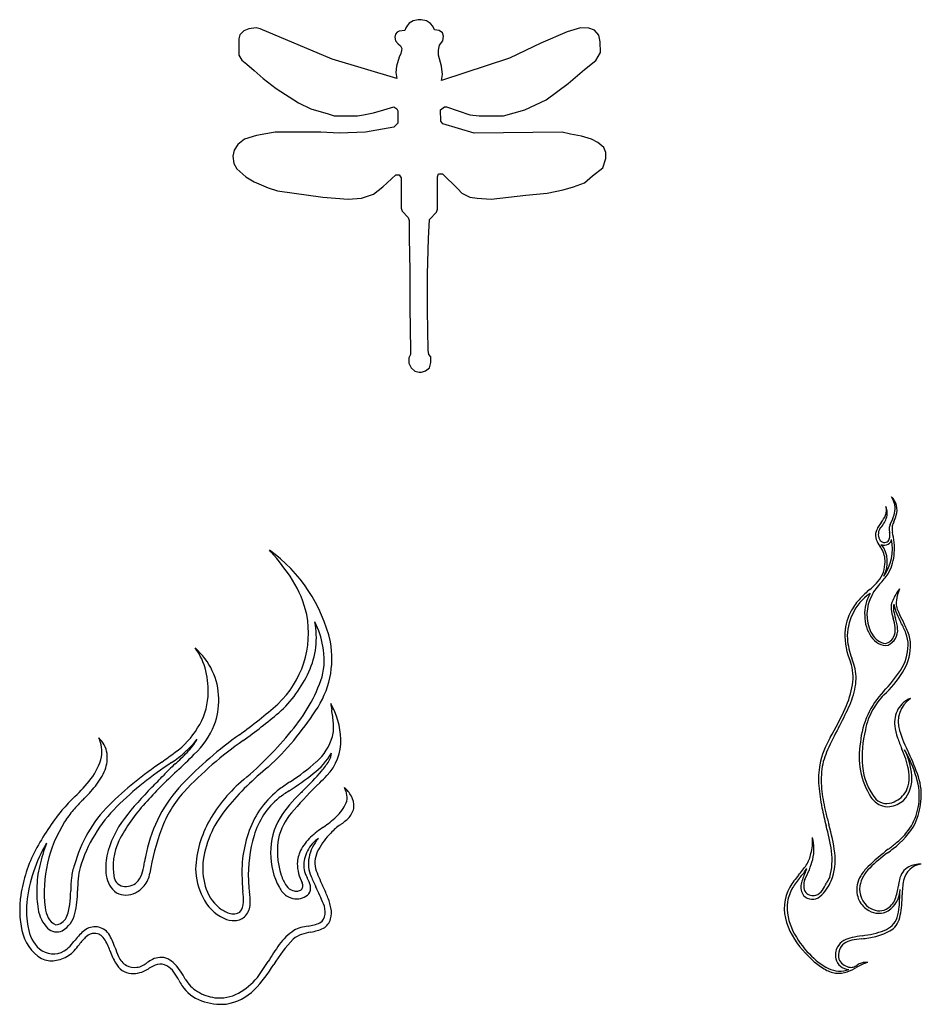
# Model space of a CAD drawing. Extents: x -38.8 to 24, y -17.1 to 3.4.
# Tile 25 of 29: x -25.6 to -6.8, y -17.1 to 3.4. Entities that reach past the tile are written whole.
import ezdxf

# ---------------------------------------------------------------- set-up
doc = ezdxf.new("R2010")
doc.units = 0

msp = doc.modelspace()

# ---------------------------------------------------------------- linework, layer by layer
at = {"color": 7, "linetype": 'CONTINUOUS'}
for p, q in [((-17.477603, 3.323922), (-17.520224, 3.271597)), ((-17.393567, 3.377144), (-17.477603, 3.323922)), ((-17.288019, 3.398254), (-17.393567, 3.377144)), ((-17.224691, 3.398254), (-17.288019, 3.398254)), ((-17.117128, 3.372708), (-17.224691, 3.398254)), ((-17.035818, 3.321212), (-17.117128, 3.372708)), ((-16.981611, 3.261585), (-17.035818, 3.321212)), ((-21.00329, 3.081611), (-21.0244, 2.997173)), ((-20.918852, 3.166049), (-21.00329, 3.081611)), ((-20.813305, 3.208268), (-20.918852, 3.166049)), ((-20.665538, 3.229378), (-20.813305, 3.208268)), ((-20.5811, 3.208268), (-20.665538, 3.229378)), ((-19.082326, 2.574983), (-20.5811, 3.208268)), ((-17.761289, 3.094819), (-17.773708, 3.033457)), ((-17.728416, 3.136458), (-17.761289, 3.094819)), ((-17.688579, 3.16075), (-17.728416, 3.136458)), ((-17.57019, 3.172359), (-17.688579, 3.16075)), ((-17.545625, 3.230421), (-17.57019, 3.172359)), ((-17.520224, 3.271597), (-17.545625, 3.230421)), ((-16.950267, 3.187159), (-16.981611, 3.261585)), ((-16.851515, 3.174854), (-16.950267, 3.187159)), ((-16.781391, 3.12383), (-16.851515, 3.174854)), ((-16.763787, 3.05253), (-16.781391, 3.12383)), ((-14.184642, 3.147848), (-14.73818, 2.907376)), ((-13.91241, 3.229517), (-14.184642, 3.147848)), ((-13.735459, 3.22498), (-13.91241, 3.229517)), ((-13.617492, 3.179608), (-13.735459, 3.22498)), ((-13.531285, 3.075252), (-13.617492, 3.179608)), ((-21.0244, 2.997173), (-21.0244, 2.70164)), ((-17.773708, 3.033457), (-17.759432, 2.957961)), ((-17.759432, 2.957961), (-17.708451, 2.894945)), ((-17.708451, 2.894945), (-17.657272, 2.853468)), ((-16.84472, 2.870516), (-16.775002, 2.957201)), ((-16.775002, 2.957201), (-16.763787, 3.05253)), ((-14.73818, 2.907376), (-15.388165, 2.596093)), ((-13.499525, 2.934599), (-13.531285, 3.075252)), ((-13.494987, 2.716814), (-13.499525, 2.934599)), ((-21.0244, 2.70164), (-21.0244, 2.659421)), ((-17.653248, 2.694162), (-17.6891, 2.617202)), ((-17.657272, 2.853468), (-17.630021, 2.797027)), ((-17.636657, 2.758867), (-17.653248, 2.694162)), ((-17.630021, 2.797027), (-17.636657, 2.758867)), ((-16.865829, 2.764969), (-16.84472, 2.870516)), ((-16.865829, 2.659421), (-16.865829, 2.764969)), ((-13.590269, 2.548937), (-13.494987, 2.716814)), ((-21.0244, 2.659421), (-20.961071, 2.553874)), ((-20.961071, 2.553874), (-20.855524, 2.469436)), ((-20.855524, 2.469436), (-20.707757, 2.342779)), ((-17.731319, 2.173903), (-19.082326, 2.574983)), ((-17.6891, 2.617202), (-17.739586, 2.426972)), ((-16.802501, 2.427217), (-16.865829, 2.659421)), ((-15.388165, 2.596093), (-16.802501, 2.131684)), ((-13.826062, 2.363888), (-13.590269, 2.548937)), ((-20.707757, 2.342779), (-20.517772, 2.173903)), ((-17.739586, 2.426972), (-17.755459, 2.295926)), ((-17.755459, 2.295926), (-17.731319, 2.173903)), ((-16.781391, 2.258341), (-16.802501, 2.427217)), ((-16.802501, 2.131684), (-16.781391, 2.258341)), ((-14.163814, 2.068356), (-13.826062, 2.363888)), ((-20.517772, 2.173903), (-20.243349, 1.962808)), ((-14.628223, 1.730604), (-14.163814, 2.068356)), ((-20.243349, 1.962808), (-19.77894, 1.667275)), ((-19.77894, 1.667275), (-19.525626, 1.540618)), ((-15.071522, 1.519509), (-14.628223, 1.730604)), ((-19.525626, 1.540618), (-19.166764, 1.435071)), ((-18.427932, 1.413961), (-18.216837, 1.45618)), ((-18.216837, 1.45618), (-18.005742, 1.519509)), ((-18.005742, 1.519509), (-17.794647, 1.582837)), ((-17.794647, 1.582837), (-17.731319, 1.540618)), ((-17.731319, 1.540618), (-17.710209, 1.498399)), ((-17.710209, 1.498399), (-17.710209, 1.245085)), ((-16.82361, 1.519509), (-16.739172, 1.582837)), ((-16.821109, 1.288163), (-16.82361, 1.519509)), ((-16.739172, 1.582837), (-16.696953, 1.582837)), ((-16.696953, 1.582837), (-16.211435, 1.413961)), ((-15.514822, 1.392852), (-15.071522, 1.519509)), ((-19.166764, 1.435071), (-19.040107, 1.392852)), ((-19.040107, 1.392852), (-18.786793, 1.392852)), ((-18.786793, 1.392852), (-18.554589, 1.392852)), ((-18.554589, 1.392852), (-18.427932, 1.413961)), ((-17.710209, 1.245085), (-17.794647, 1.160647)), ((-16.776871, 1.232866), (-16.821109, 1.288163)), ((-16.124365, 1.033796), (-16.776871, 1.232866)), ((-16.211435, 1.413961), (-16.02145, 1.392852)), ((-16.02145, 1.392852), (-15.514822, 1.392852)), ((-20.264458, 1.0551), (-20.659509, 0.987999)), ((-19.420078, 1.0551), (-20.264458, 1.0551)), ((-19.314531, 1.0551), (-19.420078, 1.0551)), ((-18.93456, 1.03399), (-19.314531, 1.0551)), ((-18.385713, 1.0551), (-18.93456, 1.03399)), ((-17.794647, 1.160647), (-18.385713, 1.0551)), ((-14.290471, 1.0551), (-16.124365, 1.033796)), ((-14.121595, 1.012881), (-14.290471, 1.0551)), ((-20.906644, 0.911788), (-21.044462, 0.800769)), ((-20.659509, 0.987999), (-20.906644, 0.911788)), ((-13.889391, 0.970662), (-14.121595, 1.012881)), ((-13.678296, 0.907333), (-13.889391, 0.970662)), ((-13.551639, 0.844005), (-13.678296, 0.907333)), ((-13.424982, 0.738457), (-13.551639, 0.844005)), ((-21.121027, 0.678264), (-21.146407, 0.55895)), ((-21.044462, 0.800769), (-21.121027, 0.678264)), ((-13.382763, 0.63291), (-13.424982, 0.738457)), ((-13.382763, 0.506253), (-13.382763, 0.63291)), ((-21.146407, 0.55895), (-21.129947, 0.400705)), ((-13.446091, 0.316267), (-13.382763, 0.506253)), ((-21.129947, 0.400705), (-21.066619, 0.295158)), ((-21.066619, 0.295158), (-20.876633, 0.126282)), ((-13.657186, 0.147391), (-13.446091, 0.316267)), ((-20.876633, 0.126282), (-20.707757, 0.020735)), ((-20.707757, 0.020735), (-20.412225, -0.105922)), ((-18.026852, -0.084813), (-17.753906, 0.170329)), ((-17.753906, 0.170329), (-17.6891, 0.168501)), ((-17.6891, 0.168501), (-17.646881, 0.105172)), ((-17.646881, 0.105172), (-17.646881, -0.528112)), ((-16.886939, 0.126282), (-16.865829, 0.18961)), ((-16.886939, -0.549222), (-16.886939, 0.126282)), ((-16.865829, 0.18961), (-16.781391, 0.18961)), ((-16.781391, 0.18961), (-16.464749, -0.127032)), ((-13.826062, -0.000375), (-13.657186, 0.147391)), ((-20.412225, -0.105922), (-20.222239, -0.169251)), ((-20.222239, -0.169251), (-19.272312, -0.295908)), ((-18.216837, -0.232579), (-18.026852, -0.084813)), ((-16.464749, -0.127032), (-16.380311, -0.21147)), ((-14.607113, -0.21147), (-14.269361, -0.148141)), ((-14.269361, -0.148141), (-14.058267, -0.084813)), ((-14.058267, -0.084813), (-13.826062, -0.000375)), ((-19.272312, -0.295908), (-18.744574, -0.338127)), ((-18.744574, -0.338127), (-18.470151, -0.317017)), ((-18.470151, -0.317017), (-18.216837, -0.232579)), ((-16.380311, -0.21147), (-16.211435, -0.295908)), ((-16.211435, -0.295908), (-16.063669, -0.317017)), ((-16.063669, -0.317017), (-15.768136, -0.338127)), ((-15.768136, -0.338127), (-15.409274, -0.295908)), ((-15.409274, -0.295908), (-15.050413, -0.253689)), ((-15.050413, -0.253689), (-14.607113, -0.21147)), ((-17.646881, -0.528112), (-17.625771, -0.591441)), ((-17.625771, -0.591441), (-17.499114, -0.718098)), ((-17.055815, -0.760317), (-16.908048, -0.61255)), ((-16.908048, -0.61255), (-16.886939, -0.549222)), ((-17.499114, -0.718098), (-17.478005, -0.781426)), ((-17.478005, -0.781426), (-17.478005, -1.140288)), ((-17.076924, -1.161397), (-17.055815, -0.760317)), ((-17.478005, -1.140288), (-17.464682, -1.840307)), ((-17.098034, -1.90023), (-17.076924, -1.161397)), ((-17.464682, -1.840307), (-17.464682, -2.591922)), ((-17.095822, -2.653671), (-17.098034, -1.90023)), ((-17.464682, -2.591922), (-17.44781, -3.494045)), ((-17.081643, -3.483127), (-17.095822, -2.653671)), ((-17.066685, -3.573446), (-17.081643, -3.483127)), ((-17.484861, -3.642714), (-17.48751, -3.756068)), ((-17.44781, -3.573446), (-17.484861, -3.642714)), ((-17.44781, -3.494045), (-17.44781, -3.573446)), ((-17.025398, -3.626107), (-17.066685, -3.573446)), ((-17.023553, -3.738666), (-17.025398, -3.626107)), ((-17.48751, -3.756068), (-17.435899, -3.85135)), ((-17.435899, -3.85135), (-17.358129, -3.922669)), ((-17.138358, -3.915579), (-17.051231, -3.849381)), ((-17.051231, -3.849381), (-17.023553, -3.738666)), ((-17.358129, -3.922669), (-17.265967, -3.943937)), ((-17.265967, -3.943937), (-17.223431, -3.943937)), ((-17.223431, -3.943937), (-17.138358, -3.915579)), ((-20.35561, -7.68217), (-20.383869, -7.648414)), ((-6.822808, -12.88422), (-6.822817, -12.884285)), ((-7.259511, -14.779504), (-7.257251, -14.715426))]:
    msp.add_line(p, q, dxfattribs=at)
for centre, radius, start, end in [((-7.833828, -6.796758), 0.474608, 4.320786, 33.42902), ((-7.698687, -6.812945), 0.381033, 14.277603, 46.775744), ((-7.792746, -6.822515), 0.254628, 337.493736, 378.40175), ((-7.860269, -6.874579), 0.336309, 340.397747, 383.192445), ((-7.844809, -6.776872), 0.4845, 343.463744, 361.877159), ((-7.746608, -6.807967), 0.42657, 344.519628, 372.04163), ((-8.218252, -6.624233), 0.723911, 321.852247, 335.886583), ((-8.313173, -6.637176), 0.973253, 330.64482, 343.427758), ((-8.051089, -6.738162), 0.738769, 334.390971, 345.60511), ((-7.373156, -7.371194), 0.396715, 148.403073, 164.147432), ((-6.62957, -7.826838), 1.268799, 143.458328, 148.470681), ((-8.108504, -6.781023), 0.601564, 315.571309, 339.935468), ((-7.277207, -7.19876), 0.205816, 155.767746, 179.8638), ((-7.117569, -7.208061), 0.306926, 169.552883, 192.712664), ((-6.988462, -7.25535), 0.443069, 153.47468, 166.565116), ((-7.521289, -7.344729), 0.247442, 160.670655, 200.300026), ((-7.491349, -7.314452), 0.218624, 149.085272, 183.923228), ((-7.506142, -7.325154), 0.203364, 181.199238, 216.635289), ((-7.653321, -7.35107), 0.185629, 331.334324, 358.581601), ((-7.02176, -7.191117), 0.461318, 180.888533, 190.57583), ((-7.889795, -7.354959), 0.422046, 359.9041, 370.812305), ((-8.724546, -7.614147), 1.35069, 356.064438, 374.515651), ((-7.146155, -7.181407), 0.656342, 202.310847, 216.638785), ((-8.866376, -8.399389), 1.451675, 31.256491, 34.694667), ((-7.578861, -7.370369), 0.118244, 220.082737, 272.115332), ((-7.576147, -7.397628), 0.148334, 241.480613, 300.248215), ((-8.126717, -7.898227), 0.606014, 331.476187, 397.660608), ((-8.404742, -7.621644), 0.988534, 325.072858, 371.524641), ((-7.57405, -7.39214), 0.096393, 269.734628, 330.151353), ((-7.574099, -7.407296), 0.138986, 301.52652, 353.036887), ((-22.301621, -10.296794), 3.269815, 13.043895, 54.09084), ((-24.373224, -11.212492), 5.348308, 33.370848, 41.30612), ((-8.093224, -7.886059), 0.525742, 353.854497, 387.149141), ((-8.339584, -7.65828), 0.963768, 331.770856, 357.111223), ((-8.230567, -7.88597), 0.662466, 316.907931, 355.118664), ((-8.149059, -7.742822), 0.756077, 320.637886, 330.586201), ((-21.771734, -9.457201), 2.210498, 12.195703, 32.465498), ((-8.997392, -7.131116), 1.738357, 309.688786, 316.005994), ((-6.10105, -9.751815), 2.108187, 137.431575, 141.957353), ((-9.537464, -6.610197), 2.547863, 317.677245, 320.747198), ((-7.345771, -9.380781), 0.984502, 122.985458, 155.654955), ((-6.202149, -10.474469), 2.619574, 130.036234, 135.953343), ((-7.158584, -8.974556), 0.836083, 149.877875, 182.66099), ((-7.113703, -8.991925), 0.833038, 151.161134, 205.974606), ((-7.270163, -8.839141), 0.625018, 141.802869, 156.519541), ((-6.478099, -9.084256), 1.009652, 141.515415, 157.45365), ((-6.162289, -8.886037), 1.186814, 158.752827, 170.704195), ((-7.251829, -9.453316), 1.155148, 136.161383, 151.468411), ((-7.121203, -8.841865), 0.32356, 153.426884, 186.652416), ((-7.106946, -8.860493), 0.28882, 163.193612, 190.941482), ((-6.605323, -8.663232), 0.786378, 188.317213, 203.323725), ((-6.97176, -8.754317), 0.366697, 170.584718, 209.539877), ((-21.611647, -9.374868), 2.037166, 313.443881, 370.883378), ((-7.317773, -9.44466), 1.093339, 150.216221, 176.055888), ((-7.331135, -9.443202), 1.02483, 152.811629, 183.027532), ((-7.208663, -9.011008), 0.785106, 180.172562, 214.22681), ((-6.417135, -8.751462), 1.033392, 187.108793, 197.710112), ((-6.206868, -8.70039), 1.203002, 190.291464, 197.739584), ((-5.209843, -8.057523), 2.307641, 203.415715, 208.484419), ((-5.212481, -8.065114), 2.253057, 202.714538, 208.372836), ((-21.096918, -9.471078), 1.687202, 335.087767, 371.213754), ((-21.024697, -9.947538), 1.775525, 9.690086, 26.945605), ((-8.427464, -9.392475), 1.07666, 7.022829, 17.661654), ((-9.222272, -9.637431), 1.954707, 13.682742, 16.969232), ((-7.905215, -9.317932), 0.599453, 3.311842, 13.788977), ((-8.900229, -10.075011), 1.898238, 21.442979, 28.88423), ((-8.805346, -10.022612), 1.83849, 20.349663, 28.84022), ((-6.956245, -9.396926), 1.452538, 178.91636, 203.584576), ((-7.426982, -9.141784), 0.485776, 206.267857, 227.497806), ((-7.652403, -9.31062), 0.346718, 294.901166, 364.519112), ((-7.731525, -9.302672), 0.374983, 335.093472, 366.405504), ((-7.765583, -9.625046), 0.677646, 359.724971, 381.10306), ((-7.795304, -9.637511), 0.757633, 357.434486, 379.606587), ((-21.011479, -9.900115), 1.92579, 325.339562, 370.208513), ((-6.946507, -9.382365), 1.412714, 184.667787, 201.476583), ((-7.474152, -9.195568), 0.461796, 213.821333, 239.768253), ((-7.506289, -9.239723), 0.360071, 226.272502, 254.543948), ((-7.567639, -9.354811), 0.277141, 239.890978, 282.762456), ((-7.571072, -9.438397), 0.151615, 258.134009, 308.030092), ((-7.694724, -9.278406), 0.353819, 307.841052, 329.008286), ((-8.079966, -9.610819), 0.992175, 326.94956, 358.9905), ((-22.914798, -10.434438), 1.232611, 12.649834, 37.366529), ((-22.87512, -10.770426), 1.434833, 1.201607, 49.072534), ((-20.709663, -9.934346), 1.463313, 346.079333, 371.257363), ((-8.133723, -9.617106), 1.096638, 327.998532, 357.160886), ((-9.179637, -10.289366), 0.944926, 349.986579, 379.233488), ((-9.518769, -10.389967), 1.34986, 13.749766, 21.301824), ((-23.328519, -10.578495), 1.668585, 355.910471, 374.365555), ((-21.864005, -9.15142), 2.517783, 311.571016, 335.843396), ((-9.075761, -10.320028), 0.903697, 348.882011, 376.119119), ((-9.81302, -8.464963), 3.069766, 316.155029, 326.664411), ((-9.167797, -8.937278), 2.334011, 312.310632, 327.298432), ((-22.53304, -9.189433), 3.424176, 319.383475, 341.315566), ((-10.049841, -10.173538), 1.822395, 334.920679, 351.157668), ((-9.975736, -10.159758), 1.817759, 335.067444, 349.395154), ((-6.318373, -11.817977), 1.773298, 136.236614, 174.602447), ((-23.047494, -10.600985), 1.386674, 327.207316, 356.009261), ((-22.954016, -10.766133), 1.513633, 339.655477, 360.976539), ((-28.622829, -1.161671), 12.833645, 306.383907, 310.955046), ((-14.074583, -10.128399), 5.086547, 188.074002, 189.562754), ((-20.516637, -11.643289), 1.617835, 2.166979, 29.655323), ((-6.580245, -11.643543), 1.412085, 136.037652, 151.504843), ((-6.860061, -11.20905), 0.504844, 110.690348, 150.620111), ((-6.69192, -11.23193), 0.604365, 124.983943, 196.423443), ((-28.83421, -0.792556), 13.400506, 306.132497, 310.151957), ((-24.547686, -7.692804), 6.092912, 312.763264, 327.178178), ((-21.992397, -11.495522), 2.948542, 4.707076, 10.199315), ((-14.320757, -8.275958), 6.495635, 329.702484, 335.729069), ((-16.065005, -7.34188), 8.527423, 331.959521, 335.145877), ((-6.724739, -11.617869), 1.273691, 149.418364, 169.622213), ((-6.794392, -11.240438), 0.577486, 151.102857, 187.09471), ((-19.928806, -11.330575), 0.878389, 346.90418, 365.029972), ((-23.446252, -10.385215), 1.83907, 306.715226, 328.284826), ((-23.165959, -10.620701), 1.764031, 313.460081, 337.619371), ((-25.685479, -6.777166), 7.390818, 310.129905, 321.097791), ((-1.733045, -14.992507), 7.718728, 151.846857, 155.632847), ((-5.809279, -11.93871), 2.237051, 165.75996, 185.376058), ((-6.115265, -11.14106), 1.263773, 187.762931, 199.105102), ((-3.649899, -10.196776), 3.817251, 198.417669, 206.112807), ((-24.307464, -11.967042), 0.546897, 8.885786, 48.095134), ((-24.397689, -11.809419), 0.519307, 6.026528, 28.703014), ((-23.854526, -9.976561), 2.539433, 304.292264, 320.697077), ((-16.142653, -18.357858), 8.414873, 125.33965, 136.084584), ((-16.512019, -17.977086), 7.746623, 124.794768, 136.845786), ((-23.264713, -10.750716), 1.608543, 316.262845, 328.754005), ((-20.147396, -11.211769), 1.120171, 311.13791, 343.516777), ((-19.922943, -11.627801), 1.024004, 315.635555, 362.557059), ((-7.10416, -12.491094), 1.861796, 149.741883, 168.400972), ((-6.499318, -11.937273), 1.610113, 169.764699, 212.145896), ((-3.594785, -10.269932), 3.930547, 199.078671, 202.764305), ((-24.541162, -11.848431), 0.666506, 350.696849, 368.067218), ((-24.485012, -11.967857), 0.722931, 339.301902, 366.775562), ((-43.260141, 16.654564), 35.361238, 305.702327, 306.257865), ((-25.363531, -8.728949), 4.52274, 311.795738, 316.139383), ((-20.282095, -11.197129), 1.366724, 306.245887, 330.156519), ((-19.382977, -11.875639), 0.286366, 324.67524, 359.67687), ((-7.481604, -12.418505), 1.420518, 154.542045, 171.469829), ((-9.165979, -12.665189), 2.134155, 12.247491, 24.18606), ((-9.434627, -13.120784), 2.624003, 16.389081, 29.966941), ((-8.434135, -12.446974), 1.423175, 4.195132, 26.583814), ((-10.635491, -13.618647), 3.961418, 18.344218, 26.08331), ((-25.093927, -11.654894), 1.247434, 322.509292, 346.023584), ((-18.207463, -18.602459), 7.893046, 124.026598, 134.358273), ((-18.571115, -18.053405), 7.112621, 122.797054, 134.586823), ((-35.778526, 1.998227), 19.604823, 313.363452, 314.848309), ((-22.373895, -8.742592), 4.444842, 302.966912, 311.813797), ((-20.506561, -11.209738), 1.591673, 319.132903, 328.506991), ((-25.07178, -11.700825), 1.366865, 320.927464, 337.524023), ((-14.993561, -20.167726), 10.78211, 132.785614, 137.7549), ((-19.33485, -15.472675), 4.522858, 131.795706, 136.139123), ((-16.670472, -16.826394), 5.975707, 128.749633, 140.216857), ((-23.685163, -6.978185), 6.785926, 303.121881, 308.357805), ((-24.093227, -8.101527), 6.33774, 314.168511, 319.099083), ((-7.298098, -12.41472), 1.656849, 169.639817, 184.991792), ((-6.750595, -12.432498), 2.147601, 173.994264, 186.542092), ((-6.82366, -12.056077), 1.216332, 184.348547, 219.75372), ((-7.845662, -12.363204), 0.779972, 337.26776, 371.143556), ((-26.753895, -10.340282), 3.364815, 313.541278, 321.951272), ((-33.280077, -2.38966), 14.599145, 315.693619, 317.040284), ((-18.977066, -14.786083), 3.056582, 129.51549, 150.433878), ((-13.247512, -22.311082), 11.908223, 124.283161, 125.535634), ((-12.89555, -19.110092), 9.23611, 134.229193, 139.071799), ((-41.356269, 9.530322), 31.141324, 314.994826, 315.378936), ((-7.669723, -12.414541), 0.65886, 317.523433, 366.245557), ((-8.139552, -12.771183), 1.283258, 352.147201, 377.729553), ((-7.993361, -12.745474), 1.178747, 353.24024, 378.477593), ((-26.896803, -10.197044), 3.731598, 314.778331, 320.664293), ((-18.405803, -17.073648), 6.302914, 134.616573, 142.476075), ((-20.03775, -14.556236), 2.972424, 136.79649, 168.056561), ((-20.384253, -14.28559), 2.39733, 137.910178, 159.823193), ((-19.042577, -14.113396), 1.869814, 127.031487, 160.542403), ((-17.553129, -16.371898), 4.432082, 123.156923, 126.477324), ((-17.85102, -14.705544), 2.747736, 133.363341, 147.35635), ((-12.249152, -20.14235), 10.552206, 134.743984, 135.20762), ((-19.286369, -13.107047), 0.691567, 28.92648, 48.105919), ((-19.279402, -12.822431), 0.509755, 7.710123, 26.842225), ((-4.370958, -12.13049), 4.597707, 185.346357, 191.063748), ((-5.081513, -12.201107), 3.832383, 187.135951, 193.894664), ((-7.592366, -12.393661), 0.539118, 292.894368, 329.82999), ((-21.357018, -15.955285), 4.423382, 134.111644, 139.221122), ((-20.835145, -16.258606), 4.840863, 135.171682, 138.703115), ((-19.187519, -14.032358), 1.581083, 129.256678, 163.897999), ((-19.622692, -12.52736), 0.920783, 312.957498, 335.18023), ((-19.111738, -12.807637), 0.341712, 341.887071, 369.023847), ((-19.041339, -12.978303), 0.414875, 356.96543, 389.73238), ((-7.450369, -12.504229), 0.503868, 215.102969, 244.576223), ((-7.530825, -12.596153), 0.329377, 226.205984, 296.738667), ((-7.544572, -12.443708), 0.550476, 277.609673, 310.95166), ((-8.224605, -12.758858), 1.407388, 335.689095, 354.886968), ((-21.115631, -16.035671), 4.659678, 140.411328, 152.680371), ((-23.195801, -14.182097), 1.696889, 138.775379, 149.032491), ((-21.733965, -14.941636), 2.810353, 135.134076, 164.815362), ((-21.437003, -15.13237), 3.020489, 134.76676, 163.157601), ((-20.143013, -15.478394), 3.817454, 137.896038, 152.244751), ((-19.539219, -14.455713), 2.254239, 139.864493, 170.973387), ((-18.881235, -14.000547), 1.367766, 136.520755, 162.323764), ((-19.018649, -12.945448), 0.395421, 317.164152, 352.031442), ((-3.788564, -12.027742), 5.189006, 190.943138, 195.16513), ((-1.073026, -11.272252), 7.946864, 193.455487, 195.297163), ((-7.513824, -12.614902), 0.376798, 246.065975, 276.422405), ((-8.074103, -12.774317), 1.218008, 307.707955, 351.872609), ((-22.337782, -14.775956), 2.739014, 147.615867, 186.599743), ((-21.789997, -14.47399), 2.03548, 142.490101, 166.891196), ((-19.699391, -14.377299), 2.226607, 150.411738, 177.554841), ((-18.993548, -13.93093), 1.368317, 148.862413, 180.989646), ((-20.671954, -11.370576), 2.482495, 304.55288, 312.487008), ((-19.544326, -12.431665), 1.13039, 304.254258, 316.183227), ((-17.856321, -15.219705), 5.092325, 159.76851, 170.486002), ((-18.504321, -14.352143), 2.457285, 159.474119, 184.690189), ((-17.819966, -15.507722), 2.542425, 124.608199, 132.233515), ((-18.593256, -13.961349), 0.664277, 129.27852, 140.590284), ((-17.681842, -15.072961), 2.10176, 125.692023, 129.326333), ((-12.754378, -14.497699), 4.110907, 8.088355, 15.701309), ((-12.269691, -14.417257), 3.683701, 7.268581, 16.535589), ((-8.326165, -12.590549), 1.573195, 305.949076, 331.622186), ((-22.385299, -14.237418), 1.256397, 154.70683, 190.665592), ((-18.056624, -14.401607), 2.770328, 163.047706, 182.656752), ((-18.659442, -13.924549), 1.562275, 167.456084, 198.485329), ((-18.889669, -14.318924), 0.943247, 132.66085, 154.027807), ((-18.740156, -14.209004), 0.838845, 138.514694, 168.827438), ((-19.291362, -13.908401), 0.249429, 127.608883, 145.655871), ((-18.829415, -14.434792), 0.949399, 124.60233, 130.308268), ((-18.156174, -14.524327), 1.368482, 133.982062, 152.176405), ((-11.368235, -13.691627), 2.287772, 357.164147, 361.520622), ((-9.938658, -13.869386), 0.889935, 345.705364, 375.543036), ((-15.221223, -4.121412), 12.440364, 308.355926, 309.375097), ((-22.734006, -15.241181), 2.85742, 151.940697, 171.820679), ((-22.421291, -15.297601), 3.031755, 149.404407, 174.186566), ((-20.700391, -15.307173), 4.600507, 160.275506, 166.326367), ((-21.391709, -14.351943), 1.607506, 165.192335, 172.48088), ((-19.15984, -14.200228), 0.648484, 153.002047, 178.010242), ((-18.932579, -14.252542), 0.744315, 139.35154, 166.294627), ((-18.891307, -14.160417), 0.548897, 149.953964, 192.707058), ((-9.738893, -13.774882), 0.656311, 342.893954, 357.386024), ((-9.977876, -14.103745), 1.306596, 344.256121, 368.115518), ((-4.734583, -17.512538), 4.568817, 127.271429, 134.30995), ((-13.187265, -6.554855), 9.321353, 307.482754, 308.358687), ((-22.657276, -14.246981), 1.139576, 168.117769, 188.889326), ((-24.605482, -13.927882), 1.634124, 345.0236, 352.485456), ((-20.449036, -14.275854), 1.327929, 172.478846, 196.078858), ((-18.940677, -13.977378), 1.421167, 179.080169, 209.293595), ((-19.187269, -14.209887), 0.487138, 164.070701, 200.586204), ((-18.875847, -14.174512), 0.699084, 169.445917, 203.001472), ((-10.763442, -13.661284), 1.740565, 330.899812, 345.770767), ((-9.753846, -13.844948), 0.653899, 326.411815, 349.15956), ((-9.76708, -14.096982), 1.16068, 337.916832, 367.215824), ((-5.575204, -16.601459), 3.283921, 126.206597, 134.732628), ((-23.103506, -14.725354), 2.127965, 166.252428, 179.23504), ((-23.471029, -14.575524), 1.043006, 159.221964, 174.142213), ((-23.088605, -14.597327), 1.285146, 164.653844, 175.386201), ((-23.513716, -14.220267), 0.503884, 321.335447, 345.059717), ((-20.557654, -14.257686), 1.366539, 181.032305, 207.002302), ((-18.93755, -14.167215), 0.870446, 180.691008, 208.009459), ((-16.599613, -13.312665), 2.988433, 198.90983, 206.229512), ((-10.960282, -13.042734), 2.102703, 319.163342, 326.388695), ((-11.005876, -13.064495), 2.178707, 320.041729, 326.159236), ((-11.218802, -13.48337), 2.172959, 336.073274, 338.555918), ((-7.415045, -14.77652), 0.692977, 132.861249, 168.870094), ((-7.124923, -15.042473), 1.131662, 135.068408, 147.257009), ((-6.897166, -14.578363), 0.377047, 117.998276, 169.952104), ((-6.754822, -14.624409), 0.441974, 98.011255, 167.897671), ((-6.825062, -14.744057), 0.557376, 89.111463, 116.546718), ((-21.320693, -14.795669), 3.204581, 174.150567, 179.035782), ((-20.037778, -14.853552), 4.346709, 175.25453, 178.551331), ((-23.285678, -14.371108), 0.500194, 185.963431, 235.278004), ((-23.389063, -14.418749), 0.236535, 192.500845, 267.043444), ((-23.383355, -14.307726), 0.347704, 267.047616, 319.167232), ((-23.418158, -14.301362), 0.544972, 321.323938, 351.915655), ((-19.714795, -14.570448), 1.238705, 179.196171, 188.798592), ((-19.42699, -14.522943), 1.397002, 180.290186, 189.618513), ((-19.259918, -14.117066), 0.931773, 198.965195, 213.95984), ((-17.548977, -13.442719), 2.29497, 204.136847, 206.658218), ((-20.202081, -14.809022), 0.689805, 13.95144, 29.209184), ((-7.079925, -8.828212), 13.649826, 204.310922, 205.310384), ((-7.998507, -15.620149), 1.823539, 138.745664, 148.446917), ((-7.983215, -15.615413), 1.77653, 139.588008, 148.406287), ((-8.258927, -14.833881), 1.080819, 154.269293, 167.756712), ((-8.837256, -14.640093), 0.426377, 161.922612, 181.135505), ((-9.46588, -14.231585), 0.831052, 310.664578, 338.709154), ((-7.801806, -15.046162), 1.090522, 147.378403, 154.761961), ((-7.669896, -14.696876), 0.486375, 146.776643, 170.857058), ((-4.767306, -15.027133), 2.553505, 168.374785, 171.342082), ((-5.151176, -14.852484), 2.060908, 171.046674, 179.368321), ((-23.013055, -14.768848), 2.219392, 178.143408, 189.207329), ((-27.504618, -14.697727), 2.980122, 353.599879, 359.153732), ((-26.409839, -14.757453), 2.026789, 346.923256, 360.389891), ((-23.48123, -14.199589), 0.659028, 297.405946, 317.84082), ((-20.875232, -14.416427), 0.879637, 194.969242, 230.820675), ((-22.068742, -14.940386), 1.144141, 357.909165, 369.075061), ((-21.982235, -14.9681), 1.196761, 357.575388, 370.190622), ((-19.757121, -14.465102), 0.471202, 206.144817, 234.884048), ((-19.834134, -14.513582), 0.234145, 211.972882, 254.367586), ((-19.823748, -14.516026), 0.234832, 251.76574, 276.057157), ((-19.812912, -14.609899), 0.140341, 275.702026, 308.231836), ((-19.788211, -14.643674), 0.098536, 309.102778, 350.801357), ((-19.829728, -14.641458), 0.139944, 352.623541, 387.891986), ((-19.735191, -14.683018), 0.206538, 323.586658, 371.25401), ((-26.645179, -18.128153), 8.013304, 22.869667, 25.61515), ((-23.006842, -16.421031), 4.133076, 22.157734, 25.626614), ((-8.744101, -15.111785), 0.92316, 151.119417, 198.483458), ((-8.764671, -15.116217), 0.84952, 149.472527, 170.265451), ((-9.038408, -14.66748), 0.283792, 167.215116, 217.035596), ((-9.043857, -14.647792), 0.219694, 180.195564, 217.295725), ((-9.127115, -14.549928), 0.310709, 292.582957, 324.491068), ((-9.653315, -14.182194), 0.952661, 324.869237, 335.240023), ((-7.603602, -14.71627), 0.554976, 169.967799, 204.059929), ((-7.631151, -14.709812), 0.46866, 171.773419, 234.377044), ((-7.811651, -14.699566), 0.554627, 303.985498, 358.361365), ((-8.493002, -14.498104), 1.209965, 339.74826, 353.1345), ((-23.616892, -15.142846), 1.969728, 170.99819, 192.514633), ((-23.384738, -14.455556), 0.37584, 240.364101, 271.615849), ((-23.384364, -14.35157), 0.479785, 271.221037, 295.490245), ((-20.948883, -14.491685), 0.91224, 205.063514, 244.699779), ((-19.792746, -14.456343), 0.459148, 239.153112, 262.221468), ((-19.829426, -14.523406), 0.388696, 266.243929, 289.192492), ((-19.785188, -14.613797), 0.289038, 286.800443, 318.420124), ((-20.459578, -15.382567), 1.382266, 11.762085, 22.114116), ((-9.082693, -14.67738), 0.243204, 221.462069, 310.624813), ((-9.078251, -14.650084), 0.191889, 222.983221, 256.944437), ((-9.065118, -14.597286), 0.246291, 256.742857, 283.458531), ((-7.646266, -14.703521), 0.522024, 207.248386, 239.792571), ((-7.730007, -14.772137), 0.399344, 297.639544, 338.741742), ((-13.096449, -14.636104), 5.838699, 355.638652, 358.592659), ((-9.692545, -14.802417), 2.480736, 349.52988, 359.368393), ((-23.511028, -15.149936), 1.93301, 175.269298, 190.591613), ((-24.450598, -15.002004), 0.763064, 189.197268, 222.975077), ((-24.314879, -14.979628), 0.752023, 188.498038, 205.510155), ((-25.493448, -14.923059), 0.956369, 336.480602, 353.584341), ((-20.992266, -14.528182), 0.719353, 232.423458, 251.109639), ((-21.283648, -14.966083), 0.358645, 322.284198, 357.435811), ((-21.199435, -14.993457), 0.413662, 319.233584, 356.497576), ((-19.664489, -15.188019), 0.438732, 354.507137, 383.383521), ((-19.560962, -15.202215), 0.4658, 344.095749, 372.575957), ((-8.491792, -15.078737), 1.115232, 174.537675, 206.808259), ((-7.693269, -14.771249), 0.439893, 240.645045, 268.358813), ((-7.65909, -14.71417), 0.449297, 236.950393, 261.096538), ((-7.685926, -14.860316), 0.300784, 261.838141, 297.993186), ((-7.685751, -14.860046), 0.351491, 266.718957, 301.590501), ((-8.21449, -15.019031), 0.941816, 342.772152, 356.281268), ((-24.7406, -15.188209), 0.278019, 204.500209, 249.854739), ((-24.928558, -15.109982), 0.367804, 306.526952, 328.033173), ((-24.998768, -15.077563), 0.57993, 301.012675, 346.186731), ((-21.123052, -14.82793), 0.533991, 246.176904, 272.263641), ((-21.136794, -14.962887), 0.2613, 250.233429, 301.583471), ((-21.115771, -15.04429), 0.317514, 272.492973, 316.321509), ((-19.456133, -15.21491), 0.228861, 302.05785, 356.215629), ((-19.443462, -15.230562), 0.345066, 301.636355, 343.275965), ((-7.724161, -15.156354), 0.433043, 288.644281, 340.91158), ((-7.901583, -15.121442), 0.661724, 331.966206, 348.512835), ((-24.683012, -15.402898), 0.872887, 191.01417, 239.195358), ((-24.639231, -15.387662), 0.780777, 188.660961, 226.432051), ((-24.816048, -15.322196), 0.277811, 226.039584, 294.697401), ((-24.841051, -15.229956), 0.219314, 271.228051, 306.811761), ((-23.51524, -16.455552), 1.144054, 129.148166, 143.201453), ((-24.013889, -15.855657), 0.364102, 83.932724, 127.892462), ((-24.026121, -15.84869), 0.358699, 35.148944, 81.871793), ((-19.164808, -16.607832), 1.260018, 124.663129, 143.751305), ((-19.585673, -16.065984), 0.576229, 105.035989, 120.882991), ((-19.315946, -17.088235), 1.633462, 99.395414, 104.870932), ((-19.913808, -13.53551), 1.969227, 279.682598, 283.423451), ((-19.980694, -13.3594), 2.289357, 281.484286, 284.928419), ((-19.611789, -14.803117), 0.666138, 283.466603, 294.583799), ((-19.584636, -14.844987), 0.751882, 284.929603, 295.371518), ((-8.050648, -14.875476), 1.655764, 198.631307, 224.942662), ((-7.855469, -14.766352), 1.824069, 206.551464, 225.076451), ((-8.072689, -14.411268), 1.253833, 281.888829, 292.853972), ((-8.038103, -14.558962), 1.167258, 283.702848, 301.176211), ((-7.611027, -15.276325), 0.332466, 302.203704, 331.992481), ((-26.073725, -14.463695), 2.098701, 316.98267, 321.496764), ((-23.381409, -16.57256), 1.197845, 133.152013, 143.799298), ((-24.031027, -15.871597), 0.242227, 89.709833, 134.450873), ((-24.038514, -15.882832), 0.253609, 33.6014, 88.030961), ((-24.759264, -16.345831), 1.110235, 18.713428, 32.918315), ((-24.678268, -16.246952), 1.122319, 17.204406, 32.605662), ((-17.541496, -17.972338), 3.235305, 136.574765, 148.437906), ((-19.544975, -16.171047), 0.546385, 108.274176, 129.322107), ((-19.227224, -17.15506), 1.580421, 100.856087, 108.026719), ((-8.250566, -16.088903), 0.356013, 119.586225, 150.161283), ((-8.131042, -16.327204), 0.622406, 101.637629, 118.323326), ((-8.177744, -16.191215), 0.425217, 101.476104, 125.168178), ((-7.868561, -17.62851), 1.895369, 95.765111, 101.991172), ((-7.626866, -18.60436), 2.954655, 98.150591, 102.305913), ((-8.29795, -13.399826), 2.355061, 275.824557, 283.164386), ((-8.582615, -12.00704), 3.711541, 278.316665, 281.945705), ((-24.887793, -15.600109), 0.456777, 230.660071, 299.814041), ((-24.987663, -15.479674), 0.611513, 302.323291, 317.16047), ((-24.857927, -15.631118), 0.542043, 301.75102, 318.229479), ((-25.923485, -14.663043), 1.981676, 317.877054, 322.657121), ((-22.126202, -15.419453), 1.681162, 199.825454, 209.670372), ((-21.143903, -15.049585), 2.609917, 199.364902, 203.933979), ((-16.841247, -18.336806), 4.15625, 143.469479, 149.325896), ((-8.229258, -16.087348), 0.373914, 151.992914, 190.857235), ((-8.18319, -16.085688), 0.353891, 161.414972, 192.801003), ((-8.256612, -16.06713), 0.278443, 126.608455, 160.219411), ((-24.925238, -15.747255), 0.454173, 243.197994, 278.553716), ((-24.940878, -15.527726), 0.673806, 277.092227, 303.122632), ((-23.16117, -15.953172), 0.399608, 202.85599, 239.680185), ((-22.486684, -16.837936), 0.745987, 116.751265, 126.617915), ((-22.630399, -16.57752), 0.448893, 95.188348, 115.332387), ((-22.64276, -16.439596), 0.310416, 63.210023, 95.218375), ((-22.751501, -16.65241), 0.549401, 43.892038, 63.090139), ((-7.816621, -14.76934), 1.89853, 222.219745, 237.365683), ((-8.102495, -15.108163), 1.409179, 222.372962, 242.738487), ((-8.335179, -16.104802), 0.266615, 191.461039, 232.026923), ((-8.314425, -16.093876), 0.225094, 198.177935, 232.777817), ((-23.225227, -16.060117), 0.409293, 207.90099, 264.17666), ((-23.198108, -15.997484), 0.342842, 241.27077, 278.053873), ((-23.240086, -15.871351), 0.596542, 267.43774, 302.382502), ((-23.197178, -15.963364), 0.376538, 277.186366, 296.823395), ((-23.381458, -15.630796), 0.756614, 297.912601, 306.47731), ((-25.216767, -12.499771), 4.504529, 300.646992, 301.103754), ((-22.535631, -16.878352), 0.630508, 106.94259, 124.17213), ((-22.659757, -16.530866), 0.262515, 59.151047, 103.125361), ((-22.744539, -16.70162), 0.452826, 35.790209, 61.020317), ((-23.284435, -17.148269), 1.277296, 26.359077, 43.347262), ((-22.917507, -14.678018), 3.069779, 316.232688, 328.56709), ((-23.005053, -14.709474), 2.995735, 322.174098, 329.79804), ((-8.521137, -15.862621), 0.597929, 237.721604, 262.640342), ((-8.514141, -15.894583), 0.521585, 243.364718, 291.545906), ((-8.326674, -16.117554), 0.2622, 228.845813, 270.892332), ((-8.262094, -16.031383), 0.306537, 232.054667, 257.476305), ((-8.787102, -15.255936), 1.249837, 290.061007, 300.169444), ((-8.27857, -16.164119), 0.173851, 253.287471, 286.236045), ((-8.346262, -15.990056), 0.360268, 288.833197, 303.030093), ((-7.222429, -18.014487), 1.921684, 115.405213, 119.167374), ((-7.91039, -16.667047), 0.44491, 109.495265, 122.56834), ((-7.973205, -16.51957), 0.2851, 81.542656, 107.485955), ((-7.789484, -16.81987), 0.599315, 103.68522, 115.433159), ((-23.503341, -17.241885), 1.384307, 27.279096, 35.561833), ((-20.231901, -15.514205), 2.315421, 208.173721, 211.240925), ((-21.534358, -16.238207), 0.695948, 209.523354, 239.866949), ((-21.660963, -15.72196), 1.313376, 298.531059, 321.103372), ((-8.533731, -15.923906), 0.535556, 263.136795, 289.111996), ((-21.530701, -16.259281), 0.819346, 213.799128, 250.556548), ((-21.451342, -16.0548), 1.058806, 278.818524, 315.153486), ((-21.406304, -16.075993), 0.901002, 238.002412, 262.521102), ((-21.423629, -16.16266), 0.812839, 262.936787, 298.67081), ((-21.403509, -16.005351), 1.101703, 248.714636, 275.96485)]:
    msp.add_arc(centre, radius, start, end, dxfattribs=at)

doc.saveas('drawing.dxf')
